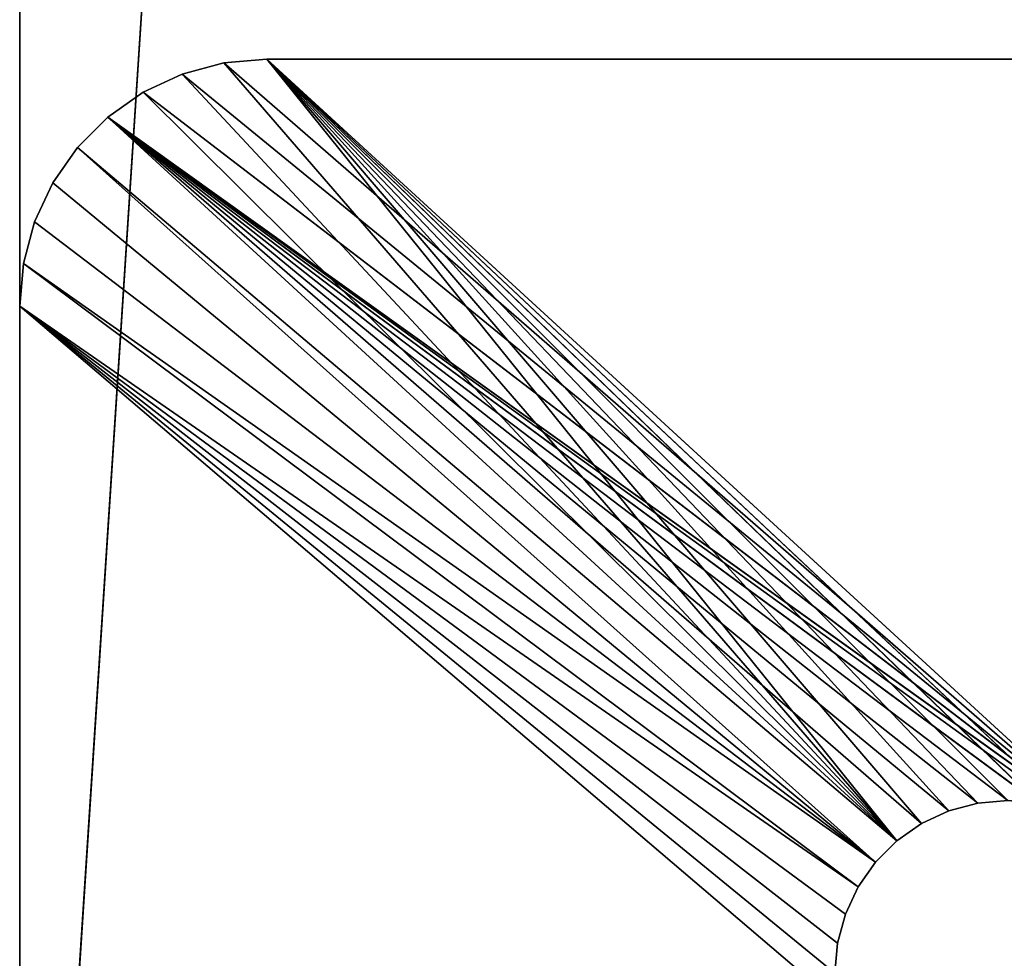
# Model space of a CAD drawing. Extents: x 0 to 80, y 0 to 8.
# Tile 16 of 256: x 0 to 2, y 2.2 to 4.1. Entities that reach past the tile are written whole.
import ezdxf

# ---------------------------------------------------------------- set-up
doc = ezdxf.new("R2010")
doc.units = 0
doc.header["$LTSCALE"] = 2.54
doc.layers.get('0').update_dxf_attribs({"color": 13, "linetype": 'CONTINUOUS'})

# ---------------------------------------------------------------- blocks, each defined once
blk = doc.blocks.new('P__KA__AZIENKOWA_DOCIA_80C')
at = {"color": 0}
for p, q in [((0, 0.3), (0.5, 8)), ((0, 0.3), (0.5, 8)), ((0, 0.3), (0, 7.5)), ((0, 7.5, 0.15), (0, 0.3, 0.15)), ((0, 0.3), (0, 7.5)), ((0, 0.3), (0, 7.5, 0.15)), ((0, 0.3), (0, 7.5, 0.15)), ((0, 7.5, 0.15), (0, 0.3, 0.15)), ((0.4132, 3.9924, 9), (0.329, 3.9698, 9)), ((0.329, 3.9698, 8.85), (0.4132, 3.9924, 8.85)), ((0.329, 3.9698, 8.85), (0.4132, 3.9924, 8.85)), ((0.329, 3.9698, 8.85), (0.4132, 3.9924, 9)), ((0.329, 3.9698, 8.85), (0.4132, 3.9924, 9)), ((0.4132, 3.9924, 9), (0.329, 3.9698, 9)), ((0.5, 4, 9), (0.4132, 3.9924, 9)), ((0.4132, 3.9924, 8.85), (0.5, 4, 8.85)), ((0.4132, 3.9924, 8.85), (0.5, 4, 8.85)), ((0.4132, 3.9924, 8.85), (0.5, 4, 9)), ((0.4132, 3.9924, 8.85), (0.5, 4, 9)), ((0.5, 4, 9), (0.4132, 3.9924, 9)), ((1.775, 2.4181, 9), (0.4132, 3.9924, 9)), ((1.775, 2.4181, 9), (0.4132, 3.9924, 9)), ((0.4132, 3.9924, 8.85), (2.225, 2.4181, 8.85)), ((0.4132, 3.9924, 8.85), (2.225, 2.4181, 8.85)), ((0.4132, 3.9924, 8.85), (0.4132, 3.9924, 9)), ((0.4132, 3.9924, 8.85), (0.4132, 3.9924, 9)), ((2, 2.5, 9), (0.5, 4, 9)), ((0.5, 4, 9), (1.9392, 2.4947, 9)), ((0.5, 4, 9), (1.9392, 2.4947, 9)), ((0.5, 4, 9), (1.8803, 2.4789, 9)), ((1.775, 2.4181, 9), (0.5, 4, 9)), ((1.775, 2.4181, 9), (0.5, 4, 9)), ((1.825, 2.4531, 9), (0.5, 4, 9)), ((1.825, 2.4531, 9), (0.5, 4, 9)), ((0.5, 4, 9), (1.8803, 2.4789, 9)), ((2.0608, 2.4947, 9), (0.5, 4, 9)), ((2, 2.5, 9), (0.5, 4, 9)), ((2.0608, 2.4947, 9), (0.5, 4, 9)), ((2.1197, 2.4789, 9), (0.5, 4, 9)), ((2.1197, 2.4789, 9), (0.5, 4, 9)), ((79.5, 4, 9), (0.5, 4, 9)), ((2.225, 2.4181, 8.85), (0.5, 4, 8.85)), ((0.5, 4, 8.85), (79.5, 4, 8.85)), ((2.225, 2.4181, 8.85), (0.5, 4, 8.85)), ((79.5, 4, 9), (0.5, 4, 9)), ((79.5, 4, 9), (0.5, 4, 8.85)), ((0.5, 4, 8.85), (0.5, 4, 9)), ((79.5, 4, 9), (0.5, 4, 8.85)), ((0.5, 4, 8.85), (79.5, 4, 8.85)), ((0.5, 4, 8.85), (0.5, 4, 9)), ((0.329, 3.9698, 9), (0.25, 3.933, 9)), ((0.25, 3.933, 8.85), (0.329, 3.9698, 8.85)), ((0.25, 3.933, 8.85), (0.329, 3.9698, 8.85)), ((0.25, 3.933, 8.85), (0.329, 3.9698, 9)), ((0.25, 3.933, 8.85), (0.329, 3.9698, 9)), ((0.329, 3.9698, 9), (0.25, 3.933, 9)), ((0.329, 3.9698, 9), (1.775, 2.4181, 9)), ((0.329, 3.9698, 9), (1.775, 2.4181, 9)), ((0.329, 3.9698, 8.85), (2.225, 2.4181, 8.85)), ((0.329, 3.9698, 8.85), (2.225, 2.4181, 8.85)), ((0.329, 3.9698, 8.85), (0.329, 3.9698, 9)), ((0.329, 3.9698, 8.85), (0.329, 3.9698, 9)), ((0.25, 3.933, 9), (0.1786, 3.883, 9)), ((0.1786, 3.883, 8.85), (0.25, 3.933, 8.85)), ((0.1786, 3.883, 8.85), (0.25, 3.933, 8.85)), ((0.1786, 3.883, 8.85), (0.25, 3.933, 9)), ((0.1786, 3.883, 8.85), (0.25, 3.933, 9)), ((0.25, 3.933, 9), (0.1786, 3.883, 9)), ((0.25, 3.933, 9), (1.775, 2.4181, 9)), ((0.25, 3.933, 9), (1.775, 2.4181, 9)), ((2.225, 2.4181, 8.85), (0.25, 3.933, 8.85)), ((2.225, 2.4181, 8.85), (0.25, 3.933, 8.85)), ((0.25, 3.933, 8.85), (0.25, 3.933, 9)), ((0.25, 3.933, 8.85), (0.25, 3.933, 9)), ((0.1786, 3.883, 9), (0.117, 3.8214, 9)), ((0.117, 3.8214, 8.85), (0.1786, 3.883, 8.85)), ((0.117, 3.8214, 8.85), (0.1786, 3.883, 8.85)), ((0.117, 3.8214, 8.85), (0.1786, 3.883, 9)), ((0.117, 3.8214, 8.85), (0.1786, 3.883, 9)), ((0.1786, 3.883, 9), (0.117, 3.8214, 9)), ((0.1786, 3.883, 9), (1.775, 2.4181, 9)), ((0.1786, 3.883, 9), (1.775, 2.4181, 9)), ((2.0608, 2.4947, 8.85), (0.1786, 3.883, 8.85)), ((0.1786, 3.883, 8.85), (2.1197, 2.4789, 8.85)), ((2, 2.5, 8.85), (0.1786, 3.883, 8.85)), ((2.0608, 2.4947, 8.85), (0.1786, 3.883, 8.85)), ((2, 2.5, 8.85), (0.1786, 3.883, 8.85)), ((1.9392, 2.4947, 8.85), (0.1786, 3.883, 8.85)), ((1.9392, 2.4947, 8.85), (0.1786, 3.883, 8.85)), ((1.8803, 2.4789, 8.85), (0.1786, 3.883, 8.85)), ((0.1786, 3.883, 8.85), (1.775, 2.4181, 8.85)), ((0.1786, 3.883, 8.85), (1.775, 2.4181, 8.85)), ((0.1786, 3.883, 8.85), (1.825, 2.4531, 8.85)), ((0.1786, 3.883, 8.85), (1.825, 2.4531, 8.85)), ((1.8803, 2.4789, 8.85), (0.1786, 3.883, 8.85)), ((2.225, 2.4181, 8.85), (0.1786, 3.883, 8.85)), ((2.225, 2.4181, 8.85), (0.1786, 3.883, 8.85)), ((2.175, 2.4531, 8.85), (0.1786, 3.883, 8.85)), ((2.175, 2.4531, 8.85), (0.1786, 3.883, 8.85)), ((0.1786, 3.883, 8.85), (2.1197, 2.4789, 8.85)), ((0.1786, 3.883, 8.85), (0.1786, 3.883, 9)), ((0.1786, 3.883, 8.85), (0.1786, 3.883, 9)), ((0.117, 3.8214, 9), (0.067, 3.75, 9)), ((0.067, 3.75, 8.85), (0.117, 3.8214, 8.85)), ((0.067, 3.75, 8.85), (0.117, 3.8214, 8.85)), ((0.067, 3.75, 8.85), (0.117, 3.8214, 9)), ((0.067, 3.75, 8.85), (0.117, 3.8214, 9)), ((0.117, 3.8214, 9), (0.067, 3.75, 9)), ((1.7319, 2.375, 9), (0.117, 3.8214, 9)), ((1.7319, 2.375, 9), (0.117, 3.8214, 9)), ((1.775, 2.4181, 9), (0.117, 3.8214, 9)), ((1.775, 2.4181, 9), (0.117, 3.8214, 9)), ((0.117, 3.8214, 8.85), (1.7319, 2.375, 8.85)), ((0.117, 3.8214, 8.85), (1.7319, 2.375, 8.85)), ((0.117, 3.8214, 8.85), (1.775, 2.4181, 8.85)), ((0.117, 3.8214, 8.85), (1.775, 2.4181, 8.85)), ((0.117, 3.8214, 8.85), (0.117, 3.8214, 9)), ((0.117, 3.8214, 8.85), (0.117, 3.8214, 9)), ((0.067, 3.75, 9), (0.0302, 3.671, 9)), ((0.0302, 3.671, 8.85), (0.067, 3.75, 8.85)), ((0.0302, 3.671, 8.85), (0.067, 3.75, 8.85)), ((0.0302, 3.671, 8.85), (0.067, 3.75, 9)), ((0.0302, 3.671, 8.85), (0.067, 3.75, 9)), ((0.067, 3.75, 9), (0.0302, 3.671, 9)), ((0.067, 3.75, 9), (1.7319, 2.375, 9)), ((0.067, 3.75, 9), (1.7319, 2.375, 9)), ((0.067, 3.75, 8.85), (1.7319, 2.375, 8.85)), ((0.067, 3.75, 8.85), (1.7319, 2.375, 8.85)), ((0.067, 3.75, 8.85), (0.067, 3.75, 9)), ((0.067, 3.75, 8.85), (0.067, 3.75, 9)), ((0.0302, 3.671, 9), (0.0076, 3.5868, 9)), ((0.0076, 3.5868, 8.85), (0.0302, 3.671, 8.85)), ((0.0076, 3.5868, 8.85), (0.0302, 3.671, 8.85)), ((0.0076, 3.5868, 8.85), (0.0302, 3.671, 9)), ((0.0076, 3.5868, 8.85), (0.0302, 3.671, 9)), ((0.0302, 3.671, 9), (0.0076, 3.5868, 9)), ((1.7319, 2.375, 9), (0.0302, 3.671, 9)), ((1.7319, 2.375, 9), (0.0302, 3.671, 9)), ((1.7319, 2.375, 8.85), (0.0302, 3.671, 8.85)), ((1.7319, 2.375, 8.85), (0.0302, 3.671, 8.85)), ((0.0302, 3.671, 8.85), (0.0302, 3.671, 9)), ((0.0302, 3.671, 8.85), (0.0302, 3.671, 9)), ((0.0076, 3.5868, 9), (0, 3.5, 9)), ((0, 3.5, 8.85), (0.0076, 3.5868, 8.85)), ((0, 3.5, 8.85), (0.0076, 3.5868, 8.85)), ((0, 3.5, 8.85), (0.0076, 3.5868, 9)), ((0, 3.5, 8.85), (0.0076, 3.5868, 9)), ((0.0076, 3.5868, 9), (0, 3.5, 9)), ((1.6969, 2.325, 9), (0.0076, 3.5868, 9)), ((1.6969, 2.325, 9), (0.0076, 3.5868, 9)), ((1.7319, 2.375, 9), (0.0076, 3.5868, 9)), ((1.7319, 2.375, 9), (0.0076, 3.5868, 9)), ((1.7319, 2.375, 8.85), (0.0076, 3.5868, 8.85)), ((1.7319, 2.375, 8.85), (0.0076, 3.5868, 8.85)), ((1.6969, 2.325, 8.85), (0.0076, 3.5868, 8.85)), ((1.6969, 2.325, 8.85), (0.0076, 3.5868, 8.85)), ((0.0076, 3.5868, 8.85), (0.0076, 3.5868, 9)), ((0.0076, 3.5868, 8.85), (0.0076, 3.5868, 9)), ((0, 3.5, 8.85), (0, 0.3, 8.85)), ((0, 0.3, 8.85), (0, 3.5, 9)), ((0, 3.5, 9), (0, 3.5, 8.85)), ((0, 0.3, 8.85), (0, 3.5, 9)), ((0, 0.3, 9), (0, 3.5, 9)), ((1.6553, 2.0892, 9), (0, 3.5, 9)), ((0, 0.3, 9), (0, 3.5, 9)), ((1.6553, 2.0892, 9), (0, 3.5, 9)), ((1.65, 2.15, 9), (0, 3.5, 9)), ((1.65, 2.15, 9), (0, 3.5, 9)), ((1.6553, 2.2108, 9), (0, 3.5, 9)), ((1.6711, 2.2697, 9), (0, 3.5, 9)), ((1.6553, 2.2108, 9), (0, 3.5, 9)), ((1.6711, 2.2697, 9), (0, 3.5, 9)), ((1.6969, 2.325, 9), (0, 3.5, 9)), ((1.6969, 2.325, 9), (0, 3.5, 9)), ((1.65, 2.15, 8.85), (0, 3.5, 8.85)), ((0, 3.5, 8.85), (1.6553, 2.2108, 8.85)), ((1.65, 2.15, 8.85), (0, 3.5, 8.85)), ((0, 3.5, 8.85), (0, 0.3, 8.85)), ((1.6969, 2.325, 8.85), (0, 3.5, 8.85)), ((1.6969, 2.325, 8.85), (0, 3.5, 8.85)), ((1.6711, 2.2697, 8.85), (0, 3.5, 8.85)), ((1.6711, 2.2697, 8.85), (0, 3.5, 8.85)), ((0, 3.5, 8.85), (1.6553, 2.2108, 8.85)), ((0, 3.5, 9), (0, 3.5, 8.85)), ((1.8803, 2.4789, 9), (1.9392, 2.4947, 9)), ((1.9392, 2.4947, 8.85), (1.8803, 2.4789, 8.85)), ((1.9392, 2.4947, 9), (1.8803, 2.4789, 8.85)), ((1.9392, 2.4947, 8.85), (1.8803, 2.4789, 8.85)), ((1.9392, 2.4947, 9), (1.8803, 2.4789, 8.85)), ((1.8803, 2.4789, 9), (1.9392, 2.4947, 9)), ((1.9392, 2.4947, 9), (2, 2.5, 9)), ((2, 2.5, 8.85), (1.9392, 2.4947, 8.85)), ((2, 2.5, 9), (1.9392, 2.4947, 8.85)), ((2, 2.5, 8.85), (1.9392, 2.4947, 8.85)), ((2, 2.5, 9), (1.9392, 2.4947, 8.85)), ((1.9392, 2.4947, 9), (2, 2.5, 9)), ((1.9392, 2.4947, 9), (1.9392, 2.4947, 8.85)), ((1.9392, 2.4947, 9), (1.9392, 2.4947, 8.85)), ((1.825, 2.4531, 9), (1.8803, 2.4789, 9)), ((1.8803, 2.4789, 8.85), (1.825, 2.4531, 8.85)), ((1.8803, 2.4789, 9), (1.825, 2.4531, 8.85)), ((1.8803, 2.4789, 8.85), (1.825, 2.4531, 8.85)), ((1.8803, 2.4789, 9), (1.825, 2.4531, 8.85)), ((1.825, 2.4531, 9), (1.8803, 2.4789, 9)), ((1.8803, 2.4789, 9), (1.8803, 2.4789, 8.85)), ((1.8803, 2.4789, 9), (1.8803, 2.4789, 8.85)), ((1.775, 2.4181, 9), (1.825, 2.4531, 9)), ((1.825, 2.4531, 8.85), (1.775, 2.4181, 8.85)), ((1.825, 2.4531, 9), (1.775, 2.4181, 8.85)), ((1.825, 2.4531, 8.85), (1.775, 2.4181, 8.85)), ((1.825, 2.4531, 9), (1.775, 2.4181, 8.85)), ((1.775, 2.4181, 9), (1.825, 2.4531, 9)), ((1.825, 2.4531, 9), (1.825, 2.4531, 8.85)), ((1.825, 2.4531, 9), (1.825, 2.4531, 8.85)), ((1.7319, 2.375, 9), (1.775, 2.4181, 9)), ((1.775, 2.4181, 8.85), (1.7319, 2.375, 8.85)), ((1.775, 2.4181, 9), (1.7319, 2.375, 8.85)), ((1.775, 2.4181, 8.85), (1.7319, 2.375, 8.85)), ((1.775, 2.4181, 9), (1.7319, 2.375, 8.85)), ((1.7319, 2.375, 9), (1.775, 2.4181, 9)), ((1.775, 2.4181, 9), (1.775, 2.4181, 8.85)), ((1.775, 2.4181, 9), (1.775, 2.4181, 8.85)), ((1.6969, 2.325, 9), (1.7319, 2.375, 9)), ((1.7319, 2.375, 8.85), (1.6969, 2.325, 8.85)), ((1.7319, 2.375, 9), (1.6969, 2.325, 8.85)), ((1.7319, 2.375, 8.85), (1.6969, 2.325, 8.85)), ((1.7319, 2.375, 9), (1.6969, 2.325, 8.85)), ((1.6969, 2.325, 9), (1.7319, 2.375, 9)), ((1.7319, 2.375, 9), (1.7319, 2.375, 8.85)), ((1.7319, 2.375, 9), (1.7319, 2.375, 8.85)), ((1.6711, 2.2697, 9), (1.6969, 2.325, 9)), ((1.6969, 2.325, 8.85), (1.6711, 2.2697, 8.85)), ((1.6969, 2.325, 9), (1.6711, 2.2697, 8.85)), ((1.6969, 2.325, 8.85), (1.6711, 2.2697, 8.85)), ((1.6969, 2.325, 9), (1.6711, 2.2697, 8.85)), ((1.6711, 2.2697, 9), (1.6969, 2.325, 9)), ((1.6969, 2.325, 9), (1.6969, 2.325, 8.85)), ((1.6969, 2.325, 9), (1.6969, 2.325, 8.85)), ((1.6553, 2.2108, 9), (1.6711, 2.2697, 9)), ((1.6711, 2.2697, 8.85), (1.6553, 2.2108, 8.85)), ((1.6711, 2.2697, 9), (1.6553, 2.2108, 8.85)), ((1.6711, 2.2697, 8.85), (1.6553, 2.2108, 8.85)), ((1.6711, 2.2697, 9), (1.6553, 2.2108, 8.85)), ((1.6553, 2.2108, 9), (1.6711, 2.2697, 9)), ((1.6711, 2.2697, 9), (1.6711, 2.2697, 8.85)), ((1.6711, 2.2697, 9), (1.6711, 2.2697, 8.85)), ((1.65, 2.15, 9), (1.6553, 2.2108, 9)), ((1.6553, 2.2108, 8.85), (1.65, 2.15, 8.85)), ((1.6553, 2.2108, 9), (1.65, 2.15, 8.85)), ((1.6553, 2.2108, 8.85), (1.65, 2.15, 8.85)), ((1.6553, 2.2108, 9), (1.65, 2.15, 8.85)), ((1.65, 2.15, 9), (1.6553, 2.2108, 9)), ((1.6553, 2.2108, 9), (1.6553, 2.2108, 8.85)), ((1.6553, 2.2108, 9), (1.6553, 2.2108, 8.85))]:
    blk.add_line(p, q, dxfattribs=at)
mesh = blk.add_polyface(dxfattribs=at)
corners = [(80, 0.3), (0, 0.3), (0.5, 8)]
mesh.append_faces([[corners[k] for k in face] for face in [(0, 1, 2)]], dxfattribs={"color": 0})
mesh = blk.add_polyface(dxfattribs=at)
corners = [(0.5, 8), (0, 0.3), (0, 7.5)]
mesh.append_faces([[corners[k] for k in face] for face in [(0, 1, 2)]], dxfattribs={"color": 0})
mesh = blk.add_polyface(dxfattribs=at)
corners = [(80, 0.3), (0.5, 8), (79.5, 8)]
mesh.append_faces([[corners[k] for k in face] for face in [(0, 1, 2)]], dxfattribs={"color": 0})
mesh = blk.add_polyface(dxfattribs=at)
corners = [(80, 0.3, 0.15), (0, 7.5, 0.15), (0, 0.3, 0.15)]
mesh.append_faces([[corners[k] for k in face] for face in [(0, 1, 2)]], dxfattribs={"color": 0})
mesh = blk.add_polyface(dxfattribs=at)
corners = [(80, 7.5, 0.15), (0, 7.5, 0.15), (80, 0.3, 0.15)]
mesh.append_faces([[corners[k] for k in face] for face in [(0, 1, 2)]], dxfattribs={"color": 0})
mesh = blk.add_polyface(dxfattribs=at)
corners = [(0, 7.5), (0, 0.3), (0, 7.5, 0.15)]
mesh.append_faces([[corners[k] for k in face] for face in [(0, 1, 2)]], dxfattribs={"color": 0})
mesh = blk.add_polyface(dxfattribs=at)
corners = [(0, 7.5, 0.15), (0, 0.3), (0, 0.3, 0.15)]
mesh.append_faces([[corners[k] for k in face] for face in [(0, 1, 2)]], dxfattribs={"color": 0})
mesh = blk.add_polyface(dxfattribs=at)
corners = [(1.775, 2.4181, 9), (0.4132, 3.9924, 9), (0.329, 3.9698, 9)]
mesh.append_faces([[corners[k] for k in face] for face in [(0, 1, 2)]], dxfattribs={"color": 0})
mesh = blk.add_polyface(dxfattribs=at)
corners = [(2.225, 2.4181, 8.85), (0.329, 3.9698, 8.85), (0.4132, 3.9924, 8.85)]
mesh.append_faces([[corners[k] for k in face] for face in [(0, 1, 2)]], dxfattribs={"color": 0})
mesh = blk.add_polyface(dxfattribs=at)
corners = [(0.4132, 3.9924, 9), (0.4132, 3.9924, 8.85), (0.329, 3.9698, 8.85)]
mesh.append_faces([[corners[k] for k in face] for face in [(0, 1, 2)]], dxfattribs={"color": 0})
mesh = blk.add_polyface(dxfattribs=at)
corners = [(0.4132, 3.9924, 9), (0.329, 3.9698, 8.85), (0.329, 3.9698, 9)]
mesh.append_faces([[corners[k] for k in face] for face in [(0, 1, 2)]], dxfattribs={"color": 0})
mesh = blk.add_polyface(dxfattribs=at)
corners = [(1.775, 2.4181, 9), (0.5, 4, 9), (0.4132, 3.9924, 9)]
mesh.append_faces([[corners[k] for k in face] for face in [(0, 1, 2)]], dxfattribs={"color": 0})
mesh = blk.add_polyface(dxfattribs=at)
corners = [(2.225, 2.4181, 8.85), (0.4132, 3.9924, 8.85), (0.5, 4, 8.85)]
mesh.append_faces([[corners[k] for k in face] for face in [(0, 1, 2)]], dxfattribs={"color": 0})
mesh = blk.add_polyface(dxfattribs=at)
corners = [(0.5, 4, 9), (0.5, 4, 8.85), (0.4132, 3.9924, 8.85)]
mesh.append_faces([[corners[k] for k in face] for face in [(0, 1, 2)]], dxfattribs={"color": 0})
mesh = blk.add_polyface(dxfattribs=at)
corners = [(0.5, 4, 9), (0.4132, 3.9924, 8.85), (0.4132, 3.9924, 9)]
mesh.append_faces([[corners[k] for k in face] for face in [(0, 1, 2)]], dxfattribs={"color": 0})
mesh = blk.add_polyface(dxfattribs=at)
corners = [(2, 2.5, 9), (0.5, 4, 9), (1.9392, 2.4947, 9)]
mesh.append_faces([[corners[k] for k in face] for face in [(0, 1, 2)]], dxfattribs={"color": 0})
mesh = blk.add_polyface(dxfattribs=at)
corners = [(1.9392, 2.4947, 9), (0.5, 4, 9), (1.8803, 2.4789, 9)]
mesh.append_faces([[corners[k] for k in face] for face in [(0, 1, 2)]], dxfattribs={"color": 0})
mesh = blk.add_polyface(dxfattribs=at)
corners = [(1.825, 2.4531, 9), (0.5, 4, 9), (1.775, 2.4181, 9)]
mesh.append_faces([[corners[k] for k in face] for face in [(0, 1, 2)]], dxfattribs={"color": 0})
mesh = blk.add_polyface(dxfattribs=at)
corners = [(1.8803, 2.4789, 9), (0.5, 4, 9), (1.825, 2.4531, 9)]
mesh.append_faces([[corners[k] for k in face] for face in [(0, 1, 2)]], dxfattribs={"color": 0})
mesh = blk.add_polyface(dxfattribs=at)
corners = [(2.0608, 2.4947, 9), (0.5, 4, 9), (2, 2.5, 9)]
mesh.append_faces([[corners[k] for k in face] for face in [(0, 1, 2)]], dxfattribs={"color": 0})
mesh = blk.add_polyface(dxfattribs=at)
corners = [(2.1197, 2.4789, 9), (0.5, 4, 9), (2.0608, 2.4947, 9)]
mesh.append_faces([[corners[k] for k in face] for face in [(0, 1, 2)]], dxfattribs={"color": 0})
mesh = blk.add_polyface(dxfattribs=at)
corners = [(79.5, 4, 9), (0.5, 4, 9), (2.1197, 2.4789, 9)]
mesh.append_faces([[corners[k] for k in face] for face in [(0, 1, 2)]], dxfattribs={"color": 0})
mesh = blk.add_polyface(dxfattribs=at)
corners = [(79.5, 4, 8.85), (2.225, 2.4181, 8.85), (0.5, 4, 8.85)]
mesh.append_faces([[corners[k] for k in face] for face in [(0, 1, 2)]], dxfattribs={"color": 0})
mesh = blk.add_polyface(dxfattribs=at)
corners = [(79.5, 4, 9), (0.5, 4, 8.85), (0.5, 4, 9)]
mesh.append_faces([[corners[k] for k in face] for face in [(0, 1, 2)]], dxfattribs={"color": 0})
mesh = blk.add_polyface(dxfattribs=at)
corners = [(79.5, 4, 9), (79.5, 4, 8.85), (0.5, 4, 8.85)]
mesh.append_faces([[corners[k] for k in face] for face in [(0, 1, 2)]], dxfattribs={"color": 0})
mesh = blk.add_polyface(dxfattribs=at)
corners = [(1.775, 2.4181, 9), (0.329, 3.9698, 9), (0.25, 3.933, 9)]
mesh.append_faces([[corners[k] for k in face] for face in [(0, 1, 2)]], dxfattribs={"color": 0})
mesh = blk.add_polyface(dxfattribs=at)
corners = [(2.225, 2.4181, 8.85), (0.25, 3.933, 8.85), (0.329, 3.9698, 8.85)]
mesh.append_faces([[corners[k] for k in face] for face in [(0, 1, 2)]], dxfattribs={"color": 0})
mesh = blk.add_polyface(dxfattribs=at)
corners = [(0.329, 3.9698, 9), (0.329, 3.9698, 8.85), (0.25, 3.933, 8.85)]
mesh.append_faces([[corners[k] for k in face] for face in [(0, 1, 2)]], dxfattribs={"color": 0})
mesh = blk.add_polyface(dxfattribs=at)
corners = [(0.329, 3.9698, 9), (0.25, 3.933, 8.85), (0.25, 3.933, 9)]
mesh.append_faces([[corners[k] for k in face] for face in [(0, 1, 2)]], dxfattribs={"color": 0})
mesh = blk.add_polyface(dxfattribs=at)
corners = [(1.775, 2.4181, 9), (0.25, 3.933, 9), (0.1786, 3.883, 9)]
mesh.append_faces([[corners[k] for k in face] for face in [(0, 1, 2)]], dxfattribs={"color": 0})
mesh = blk.add_polyface(dxfattribs=at)
corners = [(2.225, 2.4181, 8.85), (0.1786, 3.883, 8.85), (0.25, 3.933, 8.85)]
mesh.append_faces([[corners[k] for k in face] for face in [(0, 1, 2)]], dxfattribs={"color": 0})
mesh = blk.add_polyface(dxfattribs=at)
corners = [(0.25, 3.933, 9), (0.25, 3.933, 8.85), (0.1786, 3.883, 8.85)]
mesh.append_faces([[corners[k] for k in face] for face in [(0, 1, 2)]], dxfattribs={"color": 0})
mesh = blk.add_polyface(dxfattribs=at)
corners = [(0.25, 3.933, 9), (0.1786, 3.883, 8.85), (0.1786, 3.883, 9)]
mesh.append_faces([[corners[k] for k in face] for face in [(0, 1, 2)]], dxfattribs={"color": 0})
mesh = blk.add_polyface(dxfattribs=at)
corners = [(1.775, 2.4181, 9), (0.1786, 3.883, 9), (0.117, 3.8214, 9)]
mesh.append_faces([[corners[k] for k in face] for face in [(0, 1, 2)]], dxfattribs={"color": 0})
mesh = blk.add_polyface(dxfattribs=at)
corners = [(1.775, 2.4181, 8.85), (0.117, 3.8214, 8.85), (0.1786, 3.883, 8.85)]
mesh.append_faces([[corners[k] for k in face] for face in [(0, 1, 2)]], dxfattribs={"color": 0})
mesh = blk.add_polyface(dxfattribs=at)
corners = [(0.1786, 3.883, 8.85), (0.117, 3.8214, 8.85), (0.1786, 3.883, 9)]
mesh.append_faces([[corners[k] for k in face] for face in [(0, 1, 2)]], dxfattribs={"color": 0})
mesh = blk.add_polyface(dxfattribs=at)
corners = [(0.1786, 3.883, 9), (0.117, 3.8214, 8.85), (0.117, 3.8214, 9)]
mesh.append_faces([[corners[k] for k in face] for face in [(0, 1, 2)]], dxfattribs={"color": 0})
mesh = blk.add_polyface(dxfattribs=at)
corners = [(2.1197, 2.4789, 8.85), (2.0608, 2.4947, 8.85), (0.1786, 3.883, 8.85)]
mesh.append_faces([[corners[k] for k in face] for face in [(0, 1, 2)]], dxfattribs={"color": 0})
mesh = blk.add_polyface(dxfattribs=at)
corners = [(2.0608, 2.4947, 8.85), (2, 2.5, 8.85), (0.1786, 3.883, 8.85)]
mesh.append_faces([[corners[k] for k in face] for face in [(0, 1, 2)]], dxfattribs={"color": 0})
mesh = blk.add_polyface(dxfattribs=at)
corners = [(2, 2.5, 8.85), (1.9392, 2.4947, 8.85), (0.1786, 3.883, 8.85)]
mesh.append_faces([[corners[k] for k in face] for face in [(0, 1, 2)]], dxfattribs={"color": 0})
mesh = blk.add_polyface(dxfattribs=at)
corners = [(1.9392, 2.4947, 8.85), (1.8803, 2.4789, 8.85), (0.1786, 3.883, 8.85)]
mesh.append_faces([[corners[k] for k in face] for face in [(0, 1, 2)]], dxfattribs={"color": 0})
mesh = blk.add_polyface(dxfattribs=at)
corners = [(1.825, 2.4531, 8.85), (1.775, 2.4181, 8.85), (0.1786, 3.883, 8.85)]
mesh.append_faces([[corners[k] for k in face] for face in [(0, 1, 2)]], dxfattribs={"color": 0})
mesh = blk.add_polyface(dxfattribs=at)
corners = [(1.8803, 2.4789, 8.85), (1.825, 2.4531, 8.85), (0.1786, 3.883, 8.85)]
mesh.append_faces([[corners[k] for k in face] for face in [(0, 1, 2)]], dxfattribs={"color": 0})
mesh = blk.add_polyface(dxfattribs=at)
corners = [(2.225, 2.4181, 8.85), (2.175, 2.4531, 8.85), (0.1786, 3.883, 8.85)]
mesh.append_faces([[corners[k] for k in face] for face in [(0, 1, 2)]], dxfattribs={"color": 0})
mesh = blk.add_polyface(dxfattribs=at)
corners = [(2.175, 2.4531, 8.85), (2.1197, 2.4789, 8.85), (0.1786, 3.883, 8.85)]
mesh.append_faces([[corners[k] for k in face] for face in [(0, 1, 2)]], dxfattribs={"color": 0})
mesh = blk.add_polyface(dxfattribs=at)
corners = [(1.7319, 2.375, 9), (0.117, 3.8214, 9), (0.067, 3.75, 9)]
mesh.append_faces([[corners[k] for k in face] for face in [(0, 1, 2)]], dxfattribs={"color": 0})
mesh = blk.add_polyface(dxfattribs=at)
corners = [(1.7319, 2.375, 8.85), (0.067, 3.75, 8.85), (0.117, 3.8214, 8.85)]
mesh.append_faces([[corners[k] for k in face] for face in [(0, 1, 2)]], dxfattribs={"color": 0})
mesh = blk.add_polyface(dxfattribs=at)
corners = [(0.117, 3.8214, 8.85), (0.067, 3.75, 8.85), (0.117, 3.8214, 9)]
mesh.append_faces([[corners[k] for k in face] for face in [(0, 1, 2)]], dxfattribs={"color": 0})
mesh = blk.add_polyface(dxfattribs=at)
corners = [(0.117, 3.8214, 9), (0.067, 3.75, 8.85), (0.067, 3.75, 9)]
mesh.append_faces([[corners[k] for k in face] for face in [(0, 1, 2)]], dxfattribs={"color": 0})
mesh = blk.add_polyface(dxfattribs=at)
corners = [(1.775, 2.4181, 9), (0.117, 3.8214, 9), (1.7319, 2.375, 9)]
mesh.append_faces([[corners[k] for k in face] for face in [(0, 1, 2)]], dxfattribs={"color": 0})
mesh = blk.add_polyface(dxfattribs=at)
corners = [(1.775, 2.4181, 8.85), (1.7319, 2.375, 8.85), (0.117, 3.8214, 8.85)]
mesh.append_faces([[corners[k] for k in face] for face in [(0, 1, 2)]], dxfattribs={"color": 0})
mesh = blk.add_polyface(dxfattribs=at)
corners = [(1.7319, 2.375, 9), (0.067, 3.75, 9), (0.0302, 3.671, 9)]
mesh.append_faces([[corners[k] for k in face] for face in [(0, 1, 2)]], dxfattribs={"color": 0})
mesh = blk.add_polyface(dxfattribs=at)
corners = [(1.7319, 2.375, 8.85), (0.0302, 3.671, 8.85), (0.067, 3.75, 8.85)]
mesh.append_faces([[corners[k] for k in face] for face in [(0, 1, 2)]], dxfattribs={"color": 0})
mesh = blk.add_polyface(dxfattribs=at)
corners = [(0.067, 3.75, 8.85), (0.0302, 3.671, 8.85), (0.067, 3.75, 9)]
mesh.append_faces([[corners[k] for k in face] for face in [(0, 1, 2)]], dxfattribs={"color": 0})
mesh = blk.add_polyface(dxfattribs=at)
corners = [(0.067, 3.75, 9), (0.0302, 3.671, 8.85), (0.0302, 3.671, 9)]
mesh.append_faces([[corners[k] for k in face] for face in [(0, 1, 2)]], dxfattribs={"color": 0})
mesh = blk.add_polyface(dxfattribs=at)
corners = [(1.7319, 2.375, 9), (0.0302, 3.671, 9), (0.0076, 3.5868, 9)]
mesh.append_faces([[corners[k] for k in face] for face in [(0, 1, 2)]], dxfattribs={"color": 0})
mesh = blk.add_polyface(dxfattribs=at)
corners = [(1.7319, 2.375, 8.85), (0.0076, 3.5868, 8.85), (0.0302, 3.671, 8.85)]
mesh.append_faces([[corners[k] for k in face] for face in [(0, 1, 2)]], dxfattribs={"color": 0})
mesh = blk.add_polyface(dxfattribs=at)
corners = [(0.0302, 3.671, 8.85), (0.0076, 3.5868, 8.85), (0.0302, 3.671, 9)]
mesh.append_faces([[corners[k] for k in face] for face in [(0, 1, 2)]], dxfattribs={"color": 0})
mesh = blk.add_polyface(dxfattribs=at)
corners = [(0.0302, 3.671, 9), (0.0076, 3.5868, 8.85), (0.0076, 3.5868, 9)]
mesh.append_faces([[corners[k] for k in face] for face in [(0, 1, 2)]], dxfattribs={"color": 0})
mesh = blk.add_polyface(dxfattribs=at)
corners = [(1.6969, 2.325, 9), (0.0076, 3.5868, 9), (0, 3.5, 9)]
mesh.append_faces([[corners[k] for k in face] for face in [(0, 1, 2)]], dxfattribs={"color": 0})
mesh = blk.add_polyface(dxfattribs=at)
corners = [(1.6969, 2.325, 8.85), (0, 3.5, 8.85), (0.0076, 3.5868, 8.85)]
mesh.append_faces([[corners[k] for k in face] for face in [(0, 1, 2)]], dxfattribs={"color": 0})
mesh = blk.add_polyface(dxfattribs=at)
corners = [(0.0076, 3.5868, 8.85), (0, 3.5, 8.85), (0.0076, 3.5868, 9)]
mesh.append_faces([[corners[k] for k in face] for face in [(0, 1, 2)]], dxfattribs={"color": 0})
mesh = blk.add_polyface(dxfattribs=at)
corners = [(0.0076, 3.5868, 9), (0, 3.5, 8.85), (0, 3.5, 9)]
mesh.append_faces([[corners[k] for k in face] for face in [(0, 1, 2)]], dxfattribs={"color": 0})
mesh = blk.add_polyface(dxfattribs=at)
corners = [(1.7319, 2.375, 9), (0.0076, 3.5868, 9), (1.6969, 2.325, 9)]
mesh.append_faces([[corners[k] for k in face] for face in [(0, 1, 2)]], dxfattribs={"color": 0})
mesh = blk.add_polyface(dxfattribs=at)
corners = [(1.7319, 2.375, 8.85), (1.6969, 2.325, 8.85), (0.0076, 3.5868, 8.85)]
mesh.append_faces([[corners[k] for k in face] for face in [(0, 1, 2)]], dxfattribs={"color": 0})
mesh = blk.add_polyface(dxfattribs=at)
corners = [(0, 3.5, 8.85), (0, 0.3, 8.85), (0, 3.5, 9)]
mesh.append_faces([[corners[k] for k in face] for face in [(0, 1, 2)]], dxfattribs={"color": 0})
mesh = blk.add_polyface(dxfattribs=at)
corners = [(0, 3.5, 9), (0, 0.3, 8.85), (0, 0.3, 9)]
mesh.append_faces([[corners[k] for k in face] for face in [(0, 1, 2)]], dxfattribs={"color": 0})
mesh = blk.add_polyface(dxfattribs=at)
corners = [(1.6553, 2.0892, 9), (0, 3.5, 9), (0, 0.3, 9)]
mesh.append_faces([[corners[k] for k in face] for face in [(0, 1, 2)]], dxfattribs={"color": 0})
mesh = blk.add_polyface(dxfattribs=at)
corners = [(1.6553, 2.0892, 9), (1.65, 2.15, 9), (0, 3.5, 9)]
mesh.append_faces([[corners[k] for k in face] for face in [(0, 1, 2)]], dxfattribs={"color": 0})
mesh = blk.add_polyface(dxfattribs=at)
corners = [(1.6553, 2.2108, 9), (0, 3.5, 9), (1.65, 2.15, 9)]
mesh.append_faces([[corners[k] for k in face] for face in [(0, 1, 2)]], dxfattribs={"color": 0})
mesh = blk.add_polyface(dxfattribs=at)
corners = [(1.6711, 2.2697, 9), (0, 3.5, 9), (1.6553, 2.2108, 9)]
mesh.append_faces([[corners[k] for k in face] for face in [(0, 1, 2)]], dxfattribs={"color": 0})
mesh = blk.add_polyface(dxfattribs=at)
corners = [(1.6969, 2.325, 9), (0, 3.5, 9), (1.6711, 2.2697, 9)]
mesh.append_faces([[corners[k] for k in face] for face in [(0, 1, 2)]], dxfattribs={"color": 0})
mesh = blk.add_polyface(dxfattribs=at)
corners = [(1.6553, 2.2108, 8.85), (1.65, 2.15, 8.85), (0, 3.5, 8.85)]
mesh.append_faces([[corners[k] for k in face] for face in [(0, 1, 2)]], dxfattribs={"color": 0})
mesh = blk.add_polyface(dxfattribs=at)
corners = [(1.65, 2.15, 8.85), (0, 0.3, 8.85), (0, 3.5, 8.85)]
mesh.append_faces([[corners[k] for k in face] for face in [(0, 1, 2)]], dxfattribs={"color": 0})
mesh = blk.add_polyface(dxfattribs=at)
corners = [(1.6969, 2.325, 8.85), (1.6711, 2.2697, 8.85), (0, 3.5, 8.85)]
mesh.append_faces([[corners[k] for k in face] for face in [(0, 1, 2)]], dxfattribs={"color": 0})
mesh = blk.add_polyface(dxfattribs=at)
corners = [(1.6711, 2.2697, 8.85), (1.6553, 2.2108, 8.85), (0, 3.5, 8.85)]
mesh.append_faces([[corners[k] for k in face] for face in [(0, 1, 2)]], dxfattribs={"color": 0})
mesh = blk.add_polyface(dxfattribs=at)
corners = [(1.9392, 2.4947, 9), (1.8803, 2.4789, 8.85), (1.9392, 2.4947, 8.85)]
mesh.append_faces([[corners[k] for k in face] for face in [(0, 1, 2)]], dxfattribs={"color": 0})
mesh = blk.add_polyface(dxfattribs=at)
corners = [(1.8803, 2.4789, 9), (1.8803, 2.4789, 8.85), (1.9392, 2.4947, 9)]
mesh.append_faces([[corners[k] for k in face] for face in [(0, 1, 2)]], dxfattribs={"color": 0})
mesh = blk.add_polyface(dxfattribs=at)
corners = [(2, 2.5, 9), (1.9392, 2.4947, 8.85), (2, 2.5, 8.85)]
mesh.append_faces([[corners[k] for k in face] for face in [(0, 1, 2)]], dxfattribs={"color": 0})
mesh = blk.add_polyface(dxfattribs=at)
corners = [(1.9392, 2.4947, 9), (1.9392, 2.4947, 8.85), (2, 2.5, 9)]
mesh.append_faces([[corners[k] for k in face] for face in [(0, 1, 2)]], dxfattribs={"color": 0})
mesh = blk.add_polyface(dxfattribs=at)
corners = [(1.8803, 2.4789, 9), (1.825, 2.4531, 8.85), (1.8803, 2.4789, 8.85)]
mesh.append_faces([[corners[k] for k in face] for face in [(0, 1, 2)]], dxfattribs={"color": 0})
mesh = blk.add_polyface(dxfattribs=at)
corners = [(1.825, 2.4531, 9), (1.825, 2.4531, 8.85), (1.8803, 2.4789, 9)]
mesh.append_faces([[corners[k] for k in face] for face in [(0, 1, 2)]], dxfattribs={"color": 0})
mesh = blk.add_polyface(dxfattribs=at)
corners = [(1.825, 2.4531, 9), (1.775, 2.4181, 8.85), (1.825, 2.4531, 8.85)]
mesh.append_faces([[corners[k] for k in face] for face in [(0, 1, 2)]], dxfattribs={"color": 0})
mesh = blk.add_polyface(dxfattribs=at)
corners = [(1.775, 2.4181, 9), (1.775, 2.4181, 8.85), (1.825, 2.4531, 9)]
mesh.append_faces([[corners[k] for k in face] for face in [(0, 1, 2)]], dxfattribs={"color": 0})
mesh = blk.add_polyface(dxfattribs=at)
corners = [(1.775, 2.4181, 9), (1.7319, 2.375, 8.85), (1.775, 2.4181, 8.85)]
mesh.append_faces([[corners[k] for k in face] for face in [(0, 1, 2)]], dxfattribs={"color": 0})
mesh = blk.add_polyface(dxfattribs=at)
corners = [(1.7319, 2.375, 9), (1.7319, 2.375, 8.85), (1.775, 2.4181, 9)]
mesh.append_faces([[corners[k] for k in face] for face in [(0, 1, 2)]], dxfattribs={"color": 0})
mesh = blk.add_polyface(dxfattribs=at)
corners = [(1.7319, 2.375, 9), (1.6969, 2.325, 8.85), (1.7319, 2.375, 8.85)]
mesh.append_faces([[corners[k] for k in face] for face in [(0, 1, 2)]], dxfattribs={"color": 0})
mesh = blk.add_polyface(dxfattribs=at)
corners = [(1.7319, 2.375, 9), (1.6969, 2.325, 9), (1.6969, 2.325, 8.85)]
mesh.append_faces([[corners[k] for k in face] for face in [(0, 1, 2)]], dxfattribs={"color": 0})
mesh = blk.add_polyface(dxfattribs=at)
corners = [(1.6969, 2.325, 9), (1.6711, 2.2697, 8.85), (1.6969, 2.325, 8.85)]
mesh.append_faces([[corners[k] for k in face] for face in [(0, 1, 2)]], dxfattribs={"color": 0})
mesh = blk.add_polyface(dxfattribs=at)
corners = [(1.6969, 2.325, 9), (1.6711, 2.2697, 9), (1.6711, 2.2697, 8.85)]
mesh.append_faces([[corners[k] for k in face] for face in [(0, 1, 2)]], dxfattribs={"color": 0})
mesh = blk.add_polyface(dxfattribs=at)
corners = [(1.6711, 2.2697, 9), (1.6553, 2.2108, 8.85), (1.6711, 2.2697, 8.85)]
mesh.append_faces([[corners[k] for k in face] for face in [(0, 1, 2)]], dxfattribs={"color": 0})
mesh = blk.add_polyface(dxfattribs=at)
corners = [(1.6711, 2.2697, 9), (1.6553, 2.2108, 9), (1.6553, 2.2108, 8.85)]
mesh.append_faces([[corners[k] for k in face] for face in [(0, 1, 2)]], dxfattribs={"color": 0})
mesh = blk.add_polyface(dxfattribs=at)
corners = [(1.6553, 2.2108, 9), (1.65, 2.15, 8.85), (1.6553, 2.2108, 8.85)]
mesh.append_faces([[corners[k] for k in face] for face in [(0, 1, 2)]], dxfattribs={"color": 0})
mesh = blk.add_polyface(dxfattribs=at)
corners = [(1.6553, 2.2108, 9), (1.65, 2.15, 9), (1.65, 2.15, 8.85)]
mesh.append_faces([[corners[k] for k in face] for face in [(0, 1, 2)]], dxfattribs={"color": 0})

msp = doc.modelspace()

# ---------------------------------------------------------------- block references
at = {"color": 0}
msp.add_blockref('P__KA__AZIENKOWA_DOCIA_80C', (0, 0), dxfattribs=at)

doc.saveas('drawing.dxf')
